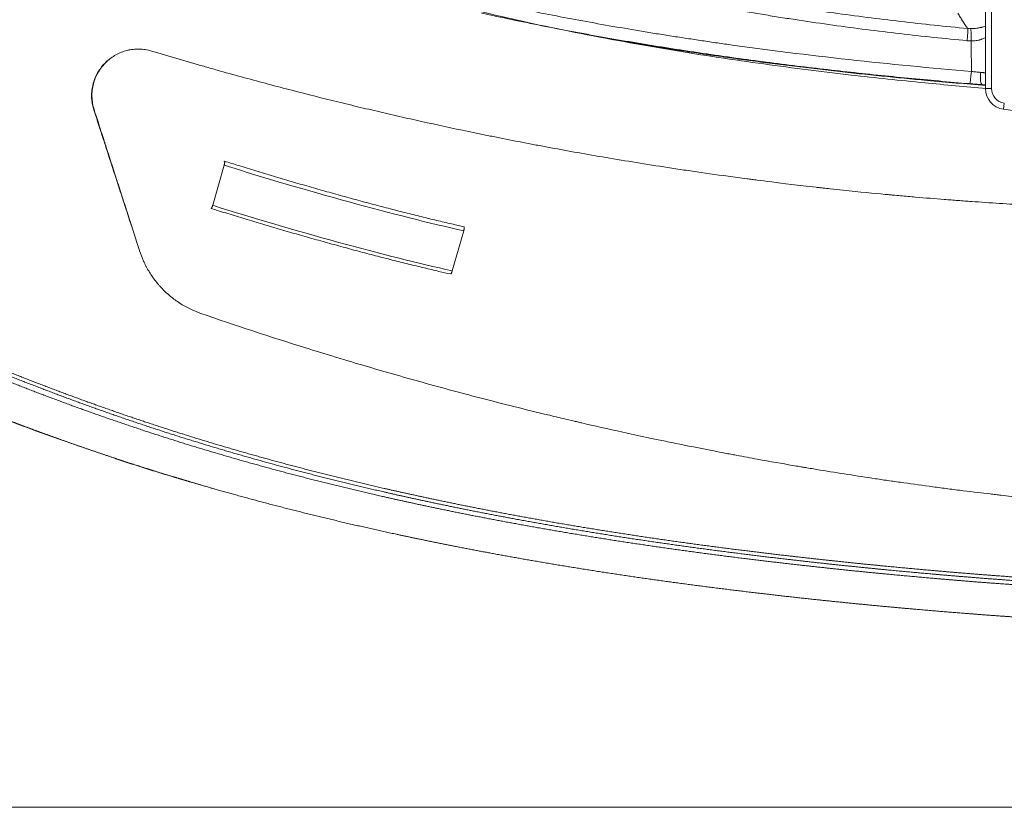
# Model space of a CAD drawing. Header units: millimetres. Extents: x -8 to 594, y 0 to 420.
# Tile 116 of 249: x 131 to 171, y 259 to 291. Entities that reach past the tile are written whole.
import ezdxf

# ---------------------------------------------------------------- set-up
doc = ezdxf.new("R2010")
doc.units = ezdxf.units.MM
doc.layers.add('1', color=7, linetype='Continuous', true_color=0xffffff)

msp = doc.modelspace()

# ---------------------------------------------------------------- linework, layer by layer
at = {"layer": '1', "color": 155, "linetype": 'Continuous', "lineweight": 18}
for p, q in [((169.922, 288.525), (169.922, 331.27)), ((138.5, 283.779), (138.967, 285.41)), ((148.239, 281.112), (148.706, 282.743))]:
    msp.add_line(p, q, dxfattribs=at)
at = {"layer": '1', "color": 155, "linetype": 'Continuous', "lineweight": 13}
for p, q in [((170.172, 331.27), (170.172, 288.525)), ((169.922, 288.525), (170.172, 288.525)), ((170.652, 287.684), (170.687, 287.931))]:
    msp.add_line(p, q, dxfattribs=at)
at = {"layer": '1', "color": 8, "linetype": 'Continuous', "lineweight": 18}
msp.add_line((98.384, 259.306), (306.399, 259.306), dxfattribs=at)
at = {"layer": '1', "color": 155, "linetype": 'Continuous', "lineweight": 18}
for centre, radius, start, end in [((170.772, 288.525), 0.85, 180, 261.9152), ((181.05, 360.882), 73.933, 261.91523, 269)]:
    msp.add_arc(centre, radius, start, end, dxfattribs=at)
at = {"layer": '1', "color": 155, "linetype": 'Continuous', "lineweight": 13}
msp.add_arc((170.772, 288.525), 0.6, 180, 261.9152, dxfattribs=at)
for centre, major_axis, ratio, start_param, end_param in [((169.15, 290.471), (0.047, 0.498), 0.058922, 4.717972, 6.230734), ((169.313, 290.462), (0.006, 0.5), 0.058927, 4.713098, 6.227109), ((169.319, 289.222), (0.042, 0.498), 0.058716, 3.217458, 4.717323), ((169.813, 289.185), (0.036, 0.499), 0.187504, 1.585387, 3.102213), ((142.575, 285.036), (9.613, -2.755), 0.067965, 4.347194, 5.423381), ((142.108, 283.405), (-9.613, 2.755), 0.067965, 1.205601, 2.281788)]:
    msp.add_ellipse(centre, major_axis=major_axis, ratio=ratio, start_param=start_param, end_param=end_param, dxfattribs=at)
for points, degree, knots in [([(147.883, 295.042), (148.271, 294.927), (148.878, 294.749), (149.487, 294.577), (149.926, 294.454), (150.146, 294.393), (151.247, 294.093), (152.13, 293.864), (153.236, 293.593), (153.458, 293.539), (153.901, 293.434), (154.123, 293.382), (154.788, 293.228), (156.122, 292.928), (158.352, 292.474), (160.146, 292.156), (161.271, 291.972), (161.496, 291.936), (161.946, 291.865), (162.622, 291.76), (163.299, 291.662), (164.202, 291.537), (164.655, 291.477), (165.561, 291.362), (166.014, 291.307), (167.376, 291.149), (168.286, 291.054), (169.198, 290.968)], 3, [0, 0, 0, 0, 0.055698, 0.087175, 0.087175, 0.118652, 0.118652, 0.244558, 0.244558, 0.276035, 0.276035, 0.307512, 0.307512, 0.370465, 0.496372, 0.622279, 0.622279, 0.653756, 0.653756, 0.685233, 0.748186, 0.748186, 0.81114, 0.81114, 0.874093, 0.874093, 1, 1, 1, 1]), ([(169.179, 290.471), (168.264, 290.557), (167.35, 290.653), (165.983, 290.811), (165.528, 290.867), (164.619, 290.982), (164.165, 291.043), (163.257, 291.169), (162.578, 291.267), (161.9, 291.372), (161.448, 291.443), (161.222, 291.48), (160.093, 291.665), (158.293, 291.984), (156.501, 292.349), (155.161, 292.641), (154.715, 292.741), (154.047, 292.896), (153.825, 292.948), (153.38, 293.055), (152.269, 293.324), (151.161, 293.611), (150.056, 293.913), (149.835, 293.974), (149.394, 294.097), (148.816, 294.261), (148.239, 294.429), (147.883, 294.535)], 3, [0, 0, 0, 0, 0.1265, 0.1265, 0.18975, 0.18975, 0.253, 0.253, 0.316251, 0.347876, 0.347876, 0.379501, 0.379501, 0.506001, 0.632501, 0.632501, 0.695751, 0.695751, 0.727376, 0.727376, 0.759001, 0.885501, 0.885501, 0.917127, 0.917127, 0.948752, 1, 1, 1, 1]), ([(149.567, 292.069), (149.974, 291.981), (150.381, 291.896), (151.197, 291.729), (152.013, 291.565), (152.831, 291.409), (153.649, 291.256), (154.059, 291.182), (154.879, 291.037), (155.29, 290.966), (155.803, 290.88), (155.906, 290.863), (156.112, 290.829), (156.42, 290.778), (156.934, 290.696), (157.346, 290.631), (157.758, 290.568), (157.964, 290.537), (158.376, 290.475), (158.582, 290.444), (158.994, 290.384), (160.851, 290.118), (162.712, 289.887), (166.026, 289.521), (167.686, 289.362), (169.349, 289.222)], 3, [0, 0, 0, 0, 0.0625, 0.0625, 0.125, 0.1875, 0.1875, 0.25, 0.25, 0.3125, 0.3125, 0.328125, 0.328125, 0.34375, 0.375, 0.40625, 0.40625, 0.4375, 0.4375, 0.46875, 0.46875, 0.5, 0.75, 0.75, 1, 1, 1, 1]), ([(169.28, 288.725), (168.445, 288.795), (167.611, 288.87), (165.944, 289.03), (165.111, 289.116), (163.864, 289.254), (163.448, 289.301), (162.617, 289.398), (162.202, 289.449), (161.372, 289.553), (160.957, 289.606), (160.128, 289.716), (159.713, 289.773), (159.092, 289.861), (158.885, 289.891), (158.471, 289.951), (158.264, 289.982), (157.851, 290.044), (157.644, 290.075), (157.231, 290.139), (156.818, 290.204), (156.302, 290.287), (155.889, 290.355), (155.683, 290.389), (155.168, 290.476), (154.756, 290.547), (153.933, 290.693), (153.522, 290.768), (152.701, 290.922), (152.291, 291.001), (151.472, 291.163), (151.063, 291.246), (150.246, 291.416), (149.838, 291.503), (149.43, 291.591)], 3, [0, 0, 0, 0, 0.125, 0.125, 0.25, 0.25, 0.3125, 0.3125, 0.375, 0.375, 0.4375, 0.4375, 0.5, 0.5, 0.53125, 0.53125, 0.5625, 0.5625, 0.59375, 0.59375, 0.625, 0.65625, 0.671875, 0.6875, 0.6875, 0.75, 0.75, 0.8125, 0.8125, 0.875, 0.875, 0.9375, 0.9375, 1, 1, 1, 1]), ([(169.198, 290.968), (169.122, 291.072), (169.051, 291.176), (168.952, 291.331), (168.921, 291.382), (168.861, 291.485), (168.832, 291.536), (168.804, 291.588)], 3, [0, 0, 0, 0, 0.5, 0.5, 0.75, 0.75, 1, 1, 1, 1]), ([(169.321, 290.961), (169.354, 290.961), (169.387, 290.961), (169.452, 290.964), (169.485, 290.967), (169.55, 290.974), (169.582, 290.979), (169.629, 290.987), (169.645, 290.99), (169.677, 290.996), (169.693, 290.999), (169.716, 291.005), (169.724, 291.007), (169.739, 291.01), (169.762, 291.016), (169.785, 291.022), (169.829, 291.035), (169.858, 291.045), (169.902, 291.06), (169.916, 291.065), (169.931, 291.071)], 3, [0, 0, 0, 0, 0.153186, 0.153186, 0.306373, 0.306373, 0.459559, 0.459559, 0.536152, 0.536152, 0.612745, 0.612745, 0.651042, 0.651042, 0.689338, 0.765931, 0.765931, 0.919118, 0.919118, 1, 1, 1, 1]), ([(169.921, 288.653), (169.125, 288.716), (168.33, 288.785), (166.925, 288.914), (166.314, 288.973), (165.094, 289.097), (164.484, 289.162), (163.57, 289.265), (163.266, 289.3), (162.657, 289.371), (162.353, 289.408), (161.744, 289.483), (161.44, 289.522), (160.832, 289.6), (160.528, 289.64), (159.921, 289.722), (159.617, 289.764), (159.162, 289.829), (158.934, 289.861), (158.668, 289.9), (158.555, 289.917), (158.479, 289.928), (158.441, 289.933), (158.1, 289.984), (157.797, 290.029), (157.192, 290.123), (156.89, 290.171), (155.985, 290.317), (155.383, 290.418), (154.53, 290.568), (154.277, 290.613), (154.025, 290.659)], 3, [0, 0, 0, 0, 0.149106, 0.149106, 0.263758, 0.263758, 0.378411, 0.378411, 0.435737, 0.435737, 0.493064, 0.493064, 0.55039, 0.55039, 0.607716, 0.607716, 0.665042, 0.665042, 0.693706, 0.708037, 0.715203, 0.715203, 0.722369, 0.722369, 0.779695, 0.779695, 0.837021, 0.837021, 0.951674, 0.951674, 1, 1, 1, 1]), ([(169.931, 290.6), (169.923, 290.596), (169.915, 290.592), (169.879, 290.575), (169.85, 290.562), (169.806, 290.545), (169.783, 290.536), (169.76, 290.528), (169.745, 290.523), (169.737, 290.521), (169.714, 290.513), (169.698, 290.509), (169.667, 290.5), (169.651, 290.496), (169.603, 290.485), (169.571, 290.479), (169.507, 290.47), (169.474, 290.466), (169.409, 290.462), (169.376, 290.461), (169.343, 290.462)], 3, [0, 0, 0, 0, 0.045422, 0.045422, 0.204518, 0.204518, 0.284067, 0.323841, 0.323841, 0.363615, 0.363615, 0.443163, 0.443163, 0.522711, 0.522711, 0.681807, 0.681807, 0.840904, 0.840904, 1, 1, 1, 1]), ([(169.349, 289.222), (169.38, 289.218), (169.411, 289.215), (169.473, 289.208), (169.535, 289.202), (169.596, 289.196), (169.658, 289.19), (169.689, 289.187), (169.719, 289.184)], 3, [0, 0, 0, 0, 0.25, 0.25, 0.5, 0.75, 0.75, 1, 1, 1, 1]), ([(169.719, 289.184), (169.76, 289.18), (169.801, 289.176), (169.846, 289.172), (169.851, 289.172), (169.862, 289.171), (169.877, 289.169), (169.9, 289.167), (169.918, 289.166), (169.925, 289.165)], 3, [0, 0, 0, 0, 0.588322, 0.588322, 0.661862, 0.661862, 0.735402, 0.882483, 1, 1, 1, 1]), ([(169.774, 288.687), (169.733, 288.69), (169.692, 288.693), (169.609, 288.699), (169.568, 288.702), (169.486, 288.708), (169.403, 288.715), (169.321, 288.721), (169.28, 288.725)], 3, [0, 0, 0, 0, 0.25, 0.25, 0.5, 0.5, 0.75, 1, 1, 1, 1]), ([(106.97, 286.741), (107.18, 286.611), (107.587, 286.361), (108.111, 286.039), (108.95, 285.526), (109.981, 284.906), (110.939, 284.347), (112.016, 283.727), (113.301, 283.002), (114.594, 282.287), (116.034, 281.511), (117.677, 280.652), (119.15, 279.906), (120.487, 279.247), (121.834, 278.603), (123.189, 277.973), (124.393, 277.429), (125.624, 276.892), (126.843, 276.377), (127.892, 275.946), (128.772, 275.593), (129.646, 275.25), (130.524, 274.914), (131.406, 274.585), (132.291, 274.264), (133.181, 273.95), (134.075, 273.645), (134.972, 273.347), (135.786, 273.087), (136.421, 272.889), (136.877, 272.749), (137.152, 272.667), (137.245, 272.639)], 5, [0, 0, 0, 0, 0, 0, 0.037682, 0.072794, 0.093549, 0.149392, 0.181917, 0.20522, 0.261043, 0.316868, 0.372704, 0.42856, 0.48445, 0.509332, 0.540388, 0.59628, 0.652034, 0.681267, 0.709064, 0.736832, 0.764575, 0.792292, 0.819987, 0.847661, 0.875316, 0.902956, 0.930584, 0.958202, 0.985814, 1, 1, 1, 1, 1, 1])]:
    msp.add_open_spline(points, degree=degree, knots=knots, dxfattribs=at)
at = {"layer": '1', "color": 155, "linetype": 'Continuous', "lineweight": 18}
for points, degree, knots in [([(169.952, 288.532), (169.118, 288.602), (167.286, 288.768), (164.873, 289.024), (162.693, 289.286), (160.891, 289.524), (159.04, 289.792), (157.143, 290.093), (155.201, 290.431), (153.251, 290.802), (151.386, 291.192), (149.69, 291.578), (148.211, 291.939), (147.282, 292.179), (146.845, 292.296), (146.829, 292.3)], 3, [0, 0, 0, 0, 0.106764, 0.234646, 0.309707, 0.387089, 0.466738, 0.548599, 0.632621, 0.718755, 0.802499, 0.876653, 0.941747, 0.997936, 1, 1, 1, 1]), ([(133.681, 287.661), (133.625, 287.834), (133.596, 288.012), (133.587, 288.374), (133.608, 288.552), (133.66, 288.747), (133.666, 288.768), (133.679, 288.81), (133.685, 288.831), (133.707, 288.893), (133.722, 288.934), (133.773, 289.055), (133.812, 289.133), (133.863, 289.218), (133.868, 289.226), (133.879, 289.245), (133.885, 289.254), (133.902, 289.28), (133.914, 289.298), (133.95, 289.35), (133.975, 289.384), (134.054, 289.483), (134.111, 289.546), (134.187, 289.619), (134.202, 289.633), (134.232, 289.66), (134.248, 289.674), (134.295, 289.714), (134.327, 289.739), (134.426, 289.812), (134.495, 289.856), (134.603, 289.916), (134.639, 289.934), (134.713, 289.969), (134.75, 289.985), (134.863, 290.03), (134.94, 290.054), (135.039, 290.079), (135.06, 290.084), (135.1, 290.093), (135.12, 290.097), (135.181, 290.108), (135.221, 290.114), (135.343, 290.127), (135.424, 290.131), (135.517, 290.13), (135.528, 290.129), (135.549, 290.129), (135.56, 290.128), (135.592, 290.127), (135.613, 290.125), (135.677, 290.12), (135.719, 290.114), (135.845, 290.095), (135.928, 290.076), (136.01, 290.051), (136.01, 290.051), (136.01, 290.051)], 3, [0, 0, 0, 0, 0.124998, 0.124998, 0.249996, 0.249996, 0.265621, 0.265621, 0.281246, 0.281246, 0.312495, 0.312495, 0.374994, 0.374994, 0.382807, 0.382807, 0.390619, 0.390619, 0.406244, 0.406244, 0.437493, 0.437493, 0.499992, 0.499992, 0.515617, 0.515617, 0.531242, 0.531242, 0.562492, 0.562492, 0.624991, 0.624991, 0.65624, 0.65624, 0.68749, 0.68749, 0.749989, 0.749989, 0.765614, 0.765614, 0.781238, 0.781238, 0.812488, 0.812488, 0.874987, 0.874987, 0.882799, 0.882799, 0.890612, 0.890612, 0.906236, 0.906236, 0.937486, 0.937486, 0.999985, 0.999985, 1, 1, 1, 1]), ([(136.01, 290.051), (136.59, 289.877), (137.199, 289.698), (137.994, 289.47), (138.155, 289.424), (138.479, 289.332), (138.644, 289.285), (139.137, 289.147), (139.464, 289.057), (140.114, 288.88), (140.438, 288.792), (141.083, 288.621), (141.404, 288.537), (142.358, 288.29), (142.981, 288.133), (143.897, 287.908), (144.199, 287.835), (144.805, 287.69), (145.107, 287.619), (145.711, 287.478), (146.013, 287.409), (146.466, 287.306), (146.616, 287.272), (146.919, 287.205), (147.072, 287.171), (147.845, 287.001), (148.488, 286.863), (149.322, 286.691), (149.49, 286.657), (149.828, 286.588), (149.998, 286.554), (150.509, 286.452), (150.852, 286.384), (151.372, 286.284), (151.547, 286.251), (151.896, 286.185), (152.071, 286.152), (152.603, 286.054), (152.968, 285.987), (154.094, 285.787), (154.886, 285.652), (156.137, 285.45), (156.565, 285.382), (157.223, 285.282), (157.445, 285.248), (157.894, 285.181), (158.124, 285.148), (158.83, 285.046), (159.323, 284.977), (159.966, 284.891), (160.096, 284.874), (160.294, 284.848), (160.36, 284.839), (160.459, 284.826), (160.492, 284.822), (160.564, 284.813), (160.602, 284.808), (160.965, 284.761), (161.426, 284.703), (162.329, 284.595), (162.665, 284.556), (163.083, 284.509), (163.13, 284.504), (163.225, 284.493), (163.273, 284.488), (163.417, 284.472), (163.511, 284.461), (163.787, 284.431), (163.965, 284.412), (164.817, 284.322), (165.387, 284.267), (165.898, 284.219), (165.953, 284.214), (166.06, 284.204), (166.111, 284.199), (166.266, 284.185), (166.368, 284.176), (166.674, 284.148), (166.876, 284.13), (167.474, 284.079), (167.863, 284.047), (168.433, 284.003), (168.62, 283.988), (168.898, 283.968), (168.99, 283.961), (169.175, 283.947), (169.268, 283.941), (169.732, 283.908), (170.107, 283.883), (171.243, 283.811), (172.015, 283.767), (173.195, 283.71), (173.593, 283.692), (174.095, 283.672), (174.196, 283.668), (174.347, 283.662), (174.397, 283.661), (174.499, 283.657), (174.55, 283.655), (174.801, 283.646), (174.991, 283.639), (175.348, 283.627), (175.516, 283.622), (175.75, 283.615), (175.826, 283.613), (175.971, 283.609), (176.041, 283.607), (176.393, 283.598), (176.671, 283.591), (177.215, 283.58), (177.481, 283.575), (178.018, 283.566), (178.289, 283.563), (179.105, 283.554), (179.656, 283.551), (180.213, 283.551)], 3, [0, 0, 0, 0, 0.0625, 0.0625, 0.078125, 0.078125, 0.09375, 0.09375, 0.125, 0.125, 0.15625, 0.15625, 0.1875, 0.1875, 0.25, 0.25, 0.28125, 0.28125, 0.3125, 0.3125, 0.34375, 0.34375, 0.359375, 0.359375, 0.375, 0.375, 0.4375, 0.4375, 0.453125, 0.453125, 0.46875, 0.46875, 0.5, 0.5, 0.515625, 0.515625, 0.53125, 0.53125, 0.5625, 0.5625, 0.625, 0.625, 0.65625, 0.65625, 0.671875, 0.671875, 0.6875, 0.6875, 0.71875, 0.71875, 0.726562, 0.726562, 0.730469, 0.730469, 0.732422, 0.732422, 0.734375, 0.734375, 0.75, 0.75, 0.757812, 0.757812, 0.758789, 0.758789, 0.759766, 0.759766, 0.761719, 0.761719, 0.765625, 0.765625, 0.78125, 0.78125, 0.783203, 0.783203, 0.785156, 0.785156, 0.789062, 0.789062, 0.796875, 0.796875, 0.8125, 0.8125, 0.820312, 0.820312, 0.824219, 0.824219, 0.828125, 0.828125, 0.84375, 0.84375, 0.875, 0.875, 0.890625, 0.890625, 0.894531, 0.894531, 0.896484, 0.896484, 0.898438, 0.898438, 0.90625, 0.90625, 0.914062, 0.914062, 0.917969, 0.917969, 0.921875, 0.921875, 0.9375, 0.9375, 0.953125, 0.953125, 0.96875, 0.96875, 1, 1, 1, 1]), ([(133.668, 287.66), (133.657, 287.695), (133.636, 287.764), (133.612, 287.869), (133.594, 287.975), (133.582, 288.082), (133.573, 288.244), (133.582, 288.46), (133.633, 288.722), (133.718, 288.972), (133.875, 289.28), (134.102, 289.563), (134.311, 289.731), (134.396, 289.789)], 3, [0, 0, 0, 0, 0.043583, 0.08682, 0.129876, 0.172916, 0.216109, 0.323911, 0.432075, 0.539503, 0.648277, 0.864048, 1, 1, 1, 1]), ([(252.917, 267.25), (252.412, 267.256), (251.801, 267.263), (251.14, 267.271), (250.45, 267.281), (249.74, 267.3), (249.504, 267.304), (249.351, 267.298), (249.118, 267.299), (248.566, 267.323), (247.391, 267.329), (244.547, 267.354), (238.643, 267.375), (231.151, 267.392), (223.35, 267.411), (215.297, 267.438), (208.115, 267.475), (203.248, 267.506), (199.938, 267.531), (196.931, 267.568), (194.561, 267.604), (192.502, 267.647), (190.443, 267.692), (188.063, 267.751), (185.647, 267.819), (183.103, 267.904), (180.691, 267.997), (178.666, 268.083), (176.752, 268.175), (174.841, 268.278), (173.143, 268.381), (171.619, 268.483), (170.314, 268.578), (169.172, 268.668), (168.259, 268.744), (167.29, 268.83), (166.152, 268.935), (164.797, 269.067), (163.283, 269.225), (161.546, 269.421), (159.659, 269.651), (157.777, 269.9), (155.899, 270.169), (154.027, 270.461), (152.192, 270.77), (150.552, 271.067), (149.105, 271.347), (147.847, 271.604), (146.778, 271.832), (145.869, 272.033), (144.963, 272.241), (144.061, 272.455), (143.162, 272.676), (142.266, 272.905), (141.374, 273.14), (140.486, 273.383), (139.601, 273.633), (138.72, 273.891), (137.843, 274.156), (136.969, 274.429), (136.099, 274.71), (135.232, 274.999), (134.369, 275.296), (133.509, 275.601), (132.652, 275.914), (131.798, 276.234), (130.947, 276.562), (130.098, 276.897), (129.244, 277.242), (128.222, 277.664), (127.036, 278.168), (125.839, 278.693), (124.667, 279.225), (123.342, 279.844), (122.025, 280.478), (120.717, 281.126), (119.273, 281.86), (117.661, 282.707), (116.248, 283.473), (114.976, 284.179), (113.71, 284.897), (112.648, 285.511), (111.708, 286.063), (110.694, 286.675), (109.864, 287.184), (109.346, 287.504), (108.943, 287.754), (108.734, 287.883)], 5, [0, 0, 0, 0, 0, 0, 0.016833, 0.020278, 0.021974, 0.022944, 0.023576, 0.024508, 0.025324, 0.029937, 0.041286, 0.062514, 0.118916, 0.221378, 0.278719, 0.300339, 0.32995, 0.357444, 0.383059, 0.388759, 0.400332, 0.408793, 0.425949, 0.451567, 0.468012, 0.480813, 0.49361, 0.506404, 0.519194, 0.531982, 0.544767, 0.550514, 0.557551, 0.563005, 0.570335, 0.575496, 0.58312, 0.595909, 0.608702, 0.621501, 0.63431, 0.647132, 0.659969, 0.672797, 0.685595, 0.6974, 0.703776, 0.710146, 0.716511, 0.722871, 0.729226, 0.735577, 0.741925, 0.748269, 0.754612, 0.760953, 0.767293, 0.773632, 0.779973, 0.786315, 0.792659, 0.799006, 0.805356, 0.811711, 0.81807, 0.824435, 0.830805, 0.837181, 0.843564, 0.850277, 0.863079, 0.875913, 0.883045, 0.888758, 0.901592, 0.914418, 0.927239, 0.940058, 0.952876, 0.958227, 0.965696, 0.978519, 0.983285, 0.991347, 1, 1, 1, 1, 1, 1]), ([(252.919, 267.397), (252.413, 267.403), (251.802, 267.409), (251.141, 267.417), (250.453, 267.428), (249.743, 267.447), (249.502, 267.45), (249.349, 267.444), (249.121, 267.445), (248.569, 267.47), (247.391, 267.476), (244.548, 267.501), (238.643, 267.522), (231.151, 267.538), (223.35, 267.557), (215.297, 267.583), (208.115, 267.62), (203.249, 267.652), (199.939, 267.676), (196.933, 267.714), (194.563, 267.75), (192.505, 267.792), (190.446, 267.837), (188.066, 267.896), (185.651, 267.964), (183.107, 268.049), (180.696, 268.142), (178.671, 268.228), (176.758, 268.319), (174.848, 268.423), (173.151, 268.526), (171.627, 268.628), (170.323, 268.722), (169.182, 268.812), (168.269, 268.889), (167.301, 268.974), (166.163, 269.079), (164.809, 269.211), (163.296, 269.369), (161.56, 269.564), (159.674, 269.794), (157.792, 270.043), (155.916, 270.312), (154.046, 270.604), (152.212, 270.912), (150.573, 271.21), (149.127, 271.489), (147.871, 271.745), (146.802, 271.973), (145.894, 272.174), (144.989, 272.382), (144.087, 272.596), (143.189, 272.817), (142.294, 273.045), (141.403, 273.28), (140.516, 273.523), (139.632, 273.773), (138.752, 274.03), (137.875, 274.295), (137.003, 274.568), (136.133, 274.849), (135.267, 275.137), (134.405, 275.434), (133.546, 275.739), (132.69, 276.051), (131.837, 276.371), (130.986, 276.698), (130.139, 277.033), (129.285, 277.378), (128.264, 277.799), (127.079, 278.303), (125.883, 278.828), (124.713, 279.359), (123.388, 279.977), (122.072, 280.61), (120.765, 281.258), (119.323, 281.992), (117.712, 282.838), (116.3, 283.603), (115.028, 284.309), (113.763, 285.026), (112.702, 285.64), (111.762, 286.191), (110.749, 286.803), (109.92, 287.312), (109.402, 287.631), (108.999, 287.881), (108.79, 288.01)], 5, [0, 0, 0, 0, 0, 0, 0.016833, 0.020278, 0.021974, 0.022944, 0.023576, 0.024508, 0.025324, 0.029937, 0.041286, 0.062514, 0.118916, 0.221378, 0.278719, 0.300339, 0.32995, 0.357444, 0.383059, 0.388759, 0.400332, 0.408793, 0.425949, 0.451567, 0.468012, 0.480813, 0.49361, 0.506404, 0.519194, 0.531982, 0.544767, 0.550514, 0.557551, 0.563005, 0.570335, 0.575496, 0.58312, 0.595909, 0.608702, 0.621501, 0.63431, 0.647132, 0.659969, 0.672797, 0.685595, 0.6974, 0.703776, 0.710146, 0.716511, 0.722871, 0.729226, 0.735577, 0.741925, 0.748269, 0.754612, 0.760953, 0.767293, 0.773632, 0.779973, 0.786315, 0.792659, 0.799006, 0.805356, 0.811711, 0.81807, 0.824435, 0.830805, 0.837181, 0.843564, 0.850277, 0.863079, 0.875913, 0.883045, 0.888758, 0.901592, 0.914418, 0.927239, 0.940058, 0.952876, 0.958227, 0.965696, 0.978519, 0.983285, 0.991347, 1, 1, 1, 1, 1, 1]), ([(252.916, 267.123), (252.41, 267.128), (251.799, 267.134), (251.137, 267.142), (250.447, 267.152), (249.737, 267.171), (249.505, 267.174), (249.353, 267.168), (249.114, 267.169), (248.562, 267.194), (247.389, 267.199), (244.546, 267.222), (238.642, 267.241), (231.15, 267.254), (223.349, 267.27), (215.295, 267.292), (208.112, 267.326), (203.245, 267.355), (199.933, 267.378), (196.924, 267.414), (194.553, 267.449), (192.492, 267.49), (190.432, 267.535), (188.05, 267.592), (185.631, 267.659), (183.084, 267.743), (180.669, 267.835), (178.64, 267.92), (176.723, 268.011), (174.808, 268.114), (173.106, 268.217), (171.577, 268.319), (170.269, 268.412), (169.124, 268.502), (168.208, 268.579), (167.236, 268.664), (166.094, 268.768), (164.735, 268.9), (163.215, 269.059), (161.472, 269.254), (159.578, 269.484), (157.687, 269.733), (155.801, 270.003), (153.92, 270.295), (152.076, 270.605), (150.427, 270.903), (148.972, 271.183), (147.707, 271.441), (146.632, 271.67), (145.718, 271.871), (144.806, 272.08), (143.898, 272.295), (142.994, 272.518), (142.092, 272.747), (141.195, 272.983), (140.301, 273.227), (139.41, 273.478), (138.523, 273.737), (137.64, 274.004), (136.76, 274.278), (135.884, 274.561), (135.011, 274.851), (134.142, 275.15), (133.276, 275.456), (132.414, 275.771), (131.555, 276.093), (130.698, 276.422), (129.845, 276.758), (128.986, 277.105), (127.959, 277.528), (126.766, 278.034), (125.563, 278.562), (124.385, 279.096), (123.055, 279.716), (121.732, 280.352), (120.418, 281.002), (118.969, 281.738), (117.352, 282.587), (115.934, 283.354), (114.658, 284.062), (113.388, 284.781), (112.324, 285.396), (111.381, 285.949), (110.364, 286.562), (109.533, 287.071), (109.013, 287.391), (108.609, 287.641), (108.4, 287.771)], 5, [0, 0, 0, 0, 0, 0, 0.016833, 0.020278, 0.021974, 0.022944, 0.023576, 0.024508, 0.025324, 0.029937, 0.041286, 0.062514, 0.118916, 0.221378, 0.278719, 0.300339, 0.32995, 0.357444, 0.383059, 0.388759, 0.400332, 0.408793, 0.425949, 0.451567, 0.468012, 0.480813, 0.49361, 0.506404, 0.519194, 0.531982, 0.544767, 0.550514, 0.557551, 0.563005, 0.570335, 0.575496, 0.58312, 0.595909, 0.608702, 0.621501, 0.63431, 0.647132, 0.659969, 0.672797, 0.685595, 0.6974, 0.703776, 0.710146, 0.716511, 0.722871, 0.729226, 0.735577, 0.741925, 0.748269, 0.754612, 0.760953, 0.767293, 0.773632, 0.779973, 0.786315, 0.792659, 0.799006, 0.805356, 0.811711, 0.81807, 0.824435, 0.830805, 0.837181, 0.843564, 0.850277, 0.863079, 0.875913, 0.883045, 0.888758, 0.901592, 0.914418, 0.927239, 0.940058, 0.952876, 0.958227, 0.965696, 0.978519, 0.983285, 0.991347, 1, 1, 1, 1, 1, 1]), ([(135.181, 283.004), (135.145, 283.113), (135.034, 283.456), (134.845, 284.036), (134.616, 284.743), (134.382, 285.461), (134.17, 286.115), (133.93, 286.851), (133.771, 287.342), (133.668, 287.66)], 3, [0, 0, 0, 0, 0.072737, 0.228514, 0.381849, 0.53308, 0.690817, 0.799535, 1, 1, 1, 1]), ([(135.525, 281.936), (135.382, 282.379), (135.234, 282.839), (135.042, 283.436), (135.004, 283.554), (134.927, 283.791), (134.889, 283.91), (134.775, 284.265), (134.699, 284.501), (134.618, 284.752), (134.613, 284.766), (134.604, 284.795), (134.599, 284.809), (134.585, 284.853), (134.576, 284.882), (134.548, 284.969), (134.529, 285.027), (134.472, 285.204), (134.434, 285.323), (134.317, 285.686), (134.237, 285.934), (134.155, 286.189), (134.155, 286.189), (134.155, 286.189), (134.155, 286.189), (134.155, 286.19), (134.155, 286.19), (134.155, 286.191), (134.154, 286.192), (134.154, 286.194), (134.153, 286.196), (134.151, 286.201), (134.15, 286.204), (134.147, 286.214), (134.145, 286.221), (134.138, 286.243), (134.133, 286.258), (134.117, 286.309), (134.104, 286.347), (134.063, 286.476), (134.029, 286.581), (133.91, 286.95), (133.807, 287.27), (133.681, 287.661)], 3, [0, 0, 0, 0, 0.25, 0.25, 0.3125, 0.3125, 0.375, 0.375, 0.5, 0.5, 0.507812, 0.507812, 0.515625, 0.515625, 0.53125, 0.53125, 0.5625, 0.5625, 0.625, 0.625, 0.75, 0.75, 0.750244, 0.750244, 0.750488, 0.750488, 0.750977, 0.750977, 0.751953, 0.751953, 0.753906, 0.753906, 0.757812, 0.757812, 0.765625, 0.765625, 0.78125, 0.78125, 0.8125, 0.8125, 0.875, 0.875, 1, 1, 1, 1]), ([(106.946, 286.746), (107.282, 286.539), (107.909, 286.153), (108.783, 285.62), (109.517, 285.177), (110.121, 284.819), (110.639, 284.515), (111.731, 283.881), (114.072, 282.553), (117.56, 280.684), (121.612, 278.678), (125.447, 276.939), (129.222, 275.398), (131.794, 274.412), (133.172, 273.956), (133.295, 273.916)], 3, [0, 0, 0, 0, 0.040811, 0.076005, 0.105521, 0.129304, 0.148419, 0.167337, 0.259521, 0.425619, 0.573909, 0.722227, 0.854591, 0.987002, 1, 1, 1, 1]), ([(138.967, 285.41), (138.969, 285.416), (138.971, 285.423), (138.974, 285.437), (138.976, 285.444), (138.978, 285.452), (138.978, 285.454), (138.979, 285.457), (138.98, 285.462), (138.981, 285.467), (138.983, 285.477), (138.984, 285.483), (138.985, 285.492), (138.986, 285.495), (138.987, 285.5), (138.987, 285.503), (138.988, 285.511), (138.989, 285.516), (138.989, 285.524), (138.989, 285.526), (138.99, 285.531), (138.99, 285.533), (138.99, 285.539), (138.99, 285.543), (138.99, 285.55), (138.989, 285.553), (138.989, 285.557), (138.989, 285.558), (138.989, 285.559), (138.988, 285.561), (138.988, 285.563), (138.987, 285.566), (138.985, 285.57), (138.984, 285.572), (138.981, 285.574), (138.98, 285.574), (138.978, 285.574), (138.977, 285.574), (138.974, 285.573), (138.972, 285.572), (138.97, 285.57), (138.97, 285.57), (138.969, 285.569), (138.968, 285.568), (138.966, 285.566), (138.966, 285.565)], 3, [0, 0, 0, 0, 0.0625, 0.0625, 0.125, 0.125, 0.140625, 0.140625, 0.15625, 0.1875, 0.1875, 0.25, 0.25, 0.28125, 0.28125, 0.3125, 0.3125, 0.375, 0.375, 0.40625, 0.40625, 0.4375, 0.4375, 0.5, 0.5, 0.5625, 0.5625, 0.578125, 0.578125, 0.59375, 0.625, 0.625, 0.6875, 0.75, 0.75, 0.8125, 0.8125, 0.875, 0.875, 0.9375, 0.9375, 0.953125, 0.953125, 0.96875, 1, 1, 1, 1]), ([(148.719, 282.908), (148.646, 282.924), (148.386, 282.982), (147.917, 283.091), (147.3, 283.239), (146.654, 283.398), (145.984, 283.568), (145.294, 283.748), (144.588, 283.936), (143.871, 284.131), (143.146, 284.333), (142.417, 284.54), (141.69, 284.751), (140.968, 284.964), (140.257, 285.178), (139.592, 285.382), (139.172, 285.514), (138.98, 285.574)], 3, [0, 0, 0, 0, 0.027708, 0.097797, 0.167918, 0.238062, 0.30822, 0.378391, 0.448569, 0.518753, 0.588942, 0.659133, 0.729325, 0.799516, 0.869705, 0.939891, 1, 1, 1, 1]), ([(138.434, 283.654), (138.435, 283.654), (138.436, 283.654), (138.437, 283.653), (138.439, 283.654), (138.442, 283.655), (138.443, 283.656), (138.445, 283.658), (138.446, 283.659), (138.448, 283.66), (138.448, 283.661), (138.449, 283.662), (138.449, 283.662), (138.452, 283.665), (138.453, 283.667), (138.457, 283.673), (138.459, 283.676), (138.462, 283.681), (138.463, 283.683), (138.465, 283.686), (138.465, 283.687), (138.466, 283.689), (138.467, 283.69), (138.47, 283.696), (138.472, 283.701), (138.476, 283.711), (138.478, 283.716), (138.481, 283.723), (138.482, 283.725), (138.483, 283.728), (138.484, 283.732), (138.486, 283.736), (138.489, 283.746), (138.491, 283.752), (138.494, 283.76), (138.495, 283.762), (138.496, 283.765), (138.496, 283.767), (138.498, 283.772), (138.499, 283.776), (138.5, 283.779)], 3, [0, 0, 0, 0, 0.045263, 0.045263, 0.132057, 0.132057, 0.218852, 0.218852, 0.262249, 0.262249, 0.283947, 0.283947, 0.305646, 0.305646, 0.39244, 0.39244, 0.479234, 0.479234, 0.522632, 0.522632, 0.54433, 0.54433, 0.566029, 0.566029, 0.652823, 0.652823, 0.739617, 0.739617, 0.761316, 0.761316, 0.783014, 0.826411, 0.826411, 0.913206, 0.913206, 0.934904, 0.934904, 0.956603, 0.956603, 1, 1, 1, 1]), ([(138.434, 283.654), (138.518, 283.627), (138.828, 283.53), (139.377, 283.36), (140.084, 283.145), (140.803, 282.931), (141.53, 282.718), (142.26, 282.509), (142.988, 282.305), (143.712, 282.106), (144.425, 281.913), (145.125, 281.729), (145.807, 281.554), (146.466, 281.389), (147.1, 281.235), (147.672, 281.101), (148.02, 281.022), (148.174, 280.987)], 3, [0, 0, 0, 0, 0.026431, 0.096803, 0.167181, 0.237555, 0.307926, 0.378295, 0.448665, 0.519036, 0.589409, 0.659786, 0.730168, 0.800557, 0.870957, 0.941371, 1, 1, 1, 1]), ([(148.719, 282.908), (148.719, 282.908), (148.719, 282.908), (148.72, 282.907), (148.72, 282.907), (148.721, 282.907), (148.721, 282.907), (148.723, 282.905), (148.724, 282.904), (148.726, 282.901), (148.726, 282.899), (148.728, 282.895), (148.728, 282.893), (148.729, 282.888), (148.729, 282.887), (148.729, 282.884), (148.729, 282.884), (148.729, 282.882), (148.729, 282.881), (148.729, 282.876), (148.729, 282.873), (148.729, 282.864), (148.729, 282.86), (148.728, 282.853), (148.728, 282.85), (148.728, 282.846), (148.727, 282.845), (148.727, 282.842), (148.727, 282.841), (148.726, 282.834), (148.725, 282.828), (148.723, 282.816), (148.722, 282.81), (148.721, 282.802), (148.72, 282.8), (148.72, 282.797), (148.719, 282.792), (148.718, 282.787), (148.715, 282.777), (148.714, 282.77), (148.712, 282.762), (148.711, 282.76), (148.71, 282.757), (148.71, 282.755), (148.708, 282.75), (148.707, 282.746), (148.706, 282.743)], 3, [0, 0, 0, 0, 0.0067, 0.0067, 0.026176, 0.026176, 0.065129, 0.065129, 0.143035, 0.143035, 0.220941, 0.220941, 0.298847, 0.298847, 0.3378, 0.3378, 0.357276, 0.357276, 0.376753, 0.376753, 0.454659, 0.454659, 0.532565, 0.532565, 0.571518, 0.571518, 0.590994, 0.590994, 0.610471, 0.610471, 0.688376, 0.688376, 0.766282, 0.766282, 0.785759, 0.785759, 0.805235, 0.844188, 0.844188, 0.922094, 0.922094, 0.941571, 0.941571, 0.961047, 0.961047, 1, 1, 1, 1]), ([(138.021, 279.384), (137.718, 279.489), (137.43, 279.629), (137.151, 279.809), (137.143, 279.814), (137.127, 279.825), (137.119, 279.83), (137.095, 279.846), (137.079, 279.857), (137.032, 279.889), (137, 279.912), (136.907, 279.979), (136.847, 280.027), (136.669, 280.173), (136.555, 280.278), (136.44, 280.398), (136.434, 280.405), (136.421, 280.418), (136.415, 280.425), (136.395, 280.446), (136.383, 280.46), (136.345, 280.501), (136.32, 280.53), (136.246, 280.615), (136.199, 280.674), (136.061, 280.854), (135.976, 280.98), (135.878, 281.145), (135.859, 281.178), (135.822, 281.244), (135.804, 281.277), (135.751, 281.378), (135.718, 281.445), (135.625, 281.651), (135.571, 281.792), (135.525, 281.935), (135.525, 281.935), (135.525, 281.935)], 3, [0, 0, 0, 0, 0.249996, 0.249996, 0.257809, 0.257809, 0.265621, 0.265621, 0.281246, 0.281246, 0.312495, 0.312495, 0.374994, 0.374994, 0.499992, 0.499992, 0.507805, 0.507805, 0.515617, 0.515617, 0.531242, 0.531242, 0.562492, 0.562492, 0.624991, 0.624991, 0.749989, 0.749989, 0.781238, 0.781238, 0.812488, 0.812488, 0.874987, 0.874987, 0.999985, 0.999985, 1, 1, 1, 1]), ([(148.239, 281.112), (148.237, 281.106), (148.235, 281.099), (148.231, 281.086), (148.229, 281.079), (148.226, 281.072), (148.226, 281.07), (148.224, 281.067), (148.223, 281.062), (148.221, 281.058), (148.218, 281.05), (148.216, 281.044), (148.212, 281.037), (148.211, 281.034), (148.209, 281.029), (148.208, 281.027), (148.205, 281.021), (148.203, 281.017), (148.2, 281.011), (148.199, 281.01), (148.197, 281.006), (148.196, 281.005), (148.193, 281.001), (148.191, 280.998), (148.187, 280.994), (148.186, 280.992), (148.184, 280.99), (148.183, 280.99), (148.183, 280.989), (148.181, 280.989), (148.18, 280.988), (148.178, 280.987), (148.176, 280.987), (148.174, 280.987), (148.174, 280.987)], 3, [0, 0, 0, 0, 0.087135, 0.087135, 0.174269, 0.174269, 0.196053, 0.196053, 0.217836, 0.261404, 0.261404, 0.348538, 0.348538, 0.392106, 0.392106, 0.435673, 0.435673, 0.522807, 0.522807, 0.566375, 0.566375, 0.609942, 0.609942, 0.697077, 0.697077, 0.784211, 0.784211, 0.805995, 0.805995, 0.827779, 0.871346, 0.871346, 0.95848, 1, 1, 1, 1]), ([(188.049, 270.989), (187.131, 270.989), (186.207, 270.997), (185.046, 271.018), (184.814, 271.023), (184.348, 271.033), (184.113, 271.039), (183.407, 271.058), (182.931, 271.074), (181.493, 271.126), (180.52, 271.171), (178.533, 271.281), (177.518, 271.347), (176.223, 271.446), (175.963, 271.466), (175.44, 271.508), (175.176, 271.53), (174.388, 271.598), (173.864, 271.646), (173.08, 271.721), (172.819, 271.747), (172.428, 271.787), (172.298, 271.8), (172.038, 271.828), (171.907, 271.841), (171.511, 271.884), (171.241, 271.913), (170.829, 271.96), (170.69, 271.975), (170.48, 272), (170.41, 272.008), (170.262, 272.025), (170.186, 272.034), (169.788, 272.081), (169.424, 272.125), (168.915, 272.188), (168.809, 272.202), (168.602, 272.228), (168.499, 272.241), (168.191, 272.281), (167.987, 272.308), (167.383, 272.389), (166.988, 272.443), (166.406, 272.525), (166.214, 272.553), (165.831, 272.608), (165.64, 272.637), (164.69, 272.778), (163.942, 272.896), (163.021, 273.047), (162.837, 273.078), (162.608, 273.116), (162.563, 273.124), (162.471, 273.139), (162.423, 273.147), (162.279, 273.172), (162.179, 273.189), (161.659, 273.279), (161.181, 273.363), (160.374, 273.509), (160.089, 273.562), (159.715, 273.632), (159.639, 273.646), (159.486, 273.675), (159.407, 273.69), (159.176, 273.734), (159.026, 273.763), (158.296, 273.905), (157.777, 274.009), (157.096, 274.148), (156.886, 274.192), (156.593, 274.253), (156.5, 274.273), (156.321, 274.31), (156.236, 274.328), (155.811, 274.419), (155.487, 274.489), (154.561, 274.692), (154.007, 274.818), (153.453, 274.946), (153.392, 274.96), (153.273, 274.988), (153.215, 275.002), (153.04, 275.043), (152.924, 275.07), (152.577, 275.152), (152.346, 275.207), (151.657, 275.373), (151.202, 275.485), (150.299, 275.712), (149.85, 275.827), (148.531, 276.17), (147.683, 276.399), (146.049, 276.855), (145.263, 277.082), (144.318, 277.362), (144.131, 277.417), (143.76, 277.529), (143.575, 277.585), (143.022, 277.753), (142.655, 277.867), (140.833, 278.436), (139.406, 278.906), (138.021, 279.384)], 3, [0, 0, 0, 0, 0.0625, 0.0625, 0.078125, 0.078125, 0.09375, 0.09375, 0.125, 0.125, 0.1875, 0.1875, 0.25, 0.25, 0.265625, 0.265625, 0.28125, 0.28125, 0.3125, 0.3125, 0.328125, 0.328125, 0.335938, 0.335938, 0.34375, 0.34375, 0.359375, 0.359375, 0.367188, 0.367188, 0.371094, 0.371094, 0.375, 0.375, 0.390625, 0.390625, 0.394531, 0.394531, 0.398438, 0.398438, 0.40625, 0.40625, 0.421875, 0.421875, 0.429688, 0.429688, 0.4375, 0.4375, 0.46875, 0.46875, 0.476562, 0.476562, 0.478516, 0.478516, 0.480469, 0.480469, 0.484375, 0.484375, 0.5, 0.5, 0.507812, 0.507812, 0.509766, 0.509766, 0.511719, 0.511719, 0.515625, 0.515625, 0.53125, 0.53125, 0.539062, 0.539062, 0.542969, 0.542969, 0.546875, 0.546875, 0.5625, 0.5625, 0.59375, 0.59375, 0.597656, 0.597656, 0.601562, 0.601562, 0.609375, 0.609375, 0.625, 0.625, 0.65625, 0.65625, 0.6875, 0.6875, 0.75, 0.75, 0.8125, 0.8125, 0.828125, 0.828125, 0.84375, 0.84375, 0.875, 0.875, 1, 1, 1, 1]), ([(137.245, 272.639), (137.334, 272.612), (137.604, 272.531), (138.056, 272.398), (138.692, 272.214), (139.514, 271.984), (140.432, 271.735), (141.354, 271.493), (142.279, 271.259), (143.207, 271.033), (144.139, 270.813), (145.073, 270.601), (146.01, 270.396), (147.11, 270.163), (148.403, 269.902), (149.892, 269.618), (151.578, 269.315), (153.46, 269.002), (155.378, 268.707), (157.3, 268.435), (159.224, 268.185), (161.148, 267.954), (162.919, 267.758), (164.462, 267.6), (165.84, 267.468), (166.996, 267.364), (167.98, 267.279), (168.909, 267.203), (170.068, 267.114), (171.393, 267.021), (172.939, 266.921), (174.659, 266.819), (176.592, 266.718), (178.526, 266.63), (180.568, 266.547), (182.997, 266.458), (185.558, 266.377), (187.988, 266.314), (190.379, 266.26), (192.446, 266.218), (194.513, 266.18), (196.893, 266.148), (199.91, 266.117), (203.229, 266.099), (208.1, 266.077), (215.286, 266.054), (223.342, 266.043), (231.145, 266.039), (238.637, 266.038), (244.537, 266.028), (247.38, 266.009), (248.532, 266.005), (249.084, 265.982), (249.373, 265.981), (249.518, 265.987), (249.711, 265.984), (250.421, 265.967), (251.12, 265.958), (251.784, 265.951), (252.396, 265.945), (252.903, 265.941)], 5, [0, 0, 0, 0, 0, 0, 0.004001, 0.012231, 0.020462, 0.028695, 0.036931, 0.04517, 0.053414, 0.061664, 0.069919, 0.078181, 0.08645, 0.094727, 0.11005, 0.126663, 0.143314, 0.159978, 0.176621, 0.193248, 0.209863, 0.226469, 0.243069, 0.252966, 0.259665, 0.269181, 0.27626, 0.285394, 0.292854, 0.309451, 0.32605, 0.342653, 0.35926, 0.375872, 0.392488, 0.413835, 0.447088, 0.469359, 0.480341, 0.495364, 0.502763, 0.536013, 0.571703, 0.610139, 0.638203, 0.712636, 0.845639, 0.918852, 0.946408, 0.96114, 0.967128, 0.968186, 0.969397, 0.970217, 0.971476, 0.973678, 0.97815, 1, 1, 1, 1, 1, 1])]:
    msp.add_open_spline(points, degree=degree, knots=knots, dxfattribs=at)
at = {"layer": '1', "color": 155, "linetype": 'Continuous', "lineweight": 13}
for points, degree in [([(169.198, 290.968), (169.239, 290.964), (169.28, 290.961), (169.321, 290.961)], 3), ([(169.343, 290.462), (169.288, 290.462), (169.234, 290.465), (169.179, 290.471)], 3), ([(169.349, 289.222), (169.347, 289.635), (169.345, 290.049), (169.343, 290.462)], 3), ([(169.922, 288.676), (169.873, 288.68), (169.824, 288.683), (169.774, 288.687)], 3), ([(169.774, 288.687), (169.823, 288.683), (169.872, 288.679), (169.922, 288.675)], 3), ([(133.668, 287.66), (133.681, 287.661)], 1)]:
    msp.add_open_spline(points, degree=degree, dxfattribs=at)
at = {"layer": '1', "color": 155, "linetype": 'Continuous', "lineweight": 18}
for points in [[(134.415, 289.803), (134.405, 289.795), (134.394, 289.788)], [(135.18, 283.007), (135.185, 282.991), (135.19, 282.974)], [(134.519, 273.493), (135.814, 273.048), (137.142, 272.675)]]:
    msp.add_open_spline(points, degree=2, dxfattribs=at)

doc.saveas('drawing.dxf')
